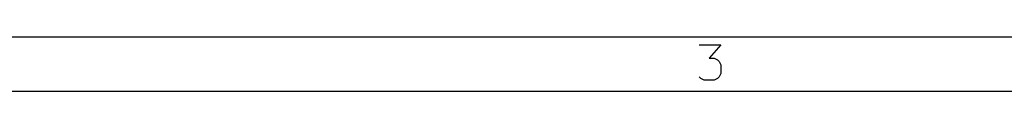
# Model space of a CAD drawing. Extents: x 0.4 to 10.6, y -8.1 to -0.4.
# Tile 14 of 42: x 4.3406 to 5.7691, y -0.4724 to -0.3937. Entities that reach past the tile are written whole.
import ezdxf

# ---------------------------------------------------------------- set-up
doc = ezdxf.new("R2010")
doc.units = 0
doc.header["$MEASUREMENT"] = 0
doc.layers.add('BLACK', color=7, linetype='CONTINUOUS')

msp = doc.modelspace()

# ---------------------------------------------------------------- linework, layer by layer
at = {"layer": 'BLACK', "linetype": 'CONTINUOUS'}
for p, q in [((0.3937, -0.3937), (10.6063, -0.3937)), ((5.32616, -0.40526), (5.35784, -0.40526)), ((5.35784, -0.40526), (5.34078, -0.42476)), ((5.34078, -0.42476), (5.34809, -0.42476)), ((5.34809, -0.42476), (5.35297, -0.42719)), ((5.35297, -0.42719), (5.3554, -0.42963)), ((5.3554, -0.42963), (5.35784, -0.43451)), ((5.35784, -0.43451), (5.35784, -0.44669)), ((5.32859, -0.454), (5.32616, -0.45157)), ((5.33347, -0.45644), (5.32859, -0.454)), ((5.34809, -0.45644), (5.33347, -0.45644)), ((5.35297, -0.454), (5.34809, -0.45644)), ((5.3554, -0.45157), (5.35297, -0.454)), ((5.35784, -0.44669), (5.3554, -0.45157)), ((0.47244, -0.47244), (10.5276, -0.47244))]:
    msp.add_line(p, q, dxfattribs=at)

doc.saveas('drawing.dxf')
